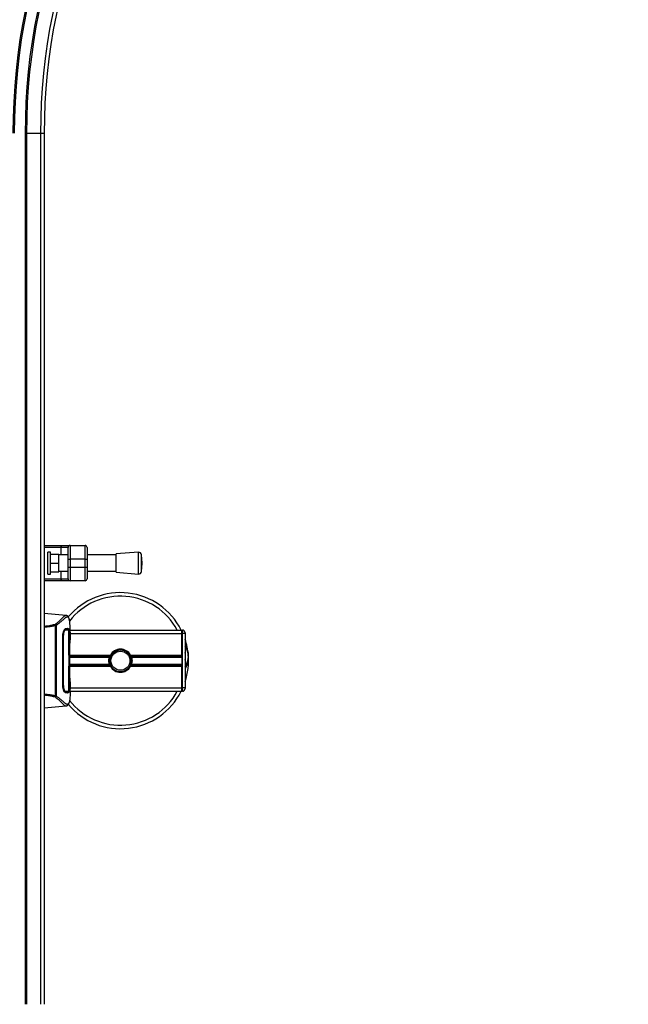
# Model space of a CAD drawing. Header units: millimetres. Extents: x 0 to 420, y 0 to 297.
# Tile 8 of 102: x 114 to 136, y 67 to 103. Entities that reach past the tile are written whole.
import ezdxf

# ---------------------------------------------------------------- set-up
doc = ezdxf.new("R2010")
doc.units = ezdxf.units.MM

msp = doc.modelspace()

# ---------------------------------------------------------------- linework, layer by layer
at = {"color": 7, "linetype": 'Continuous', "lineweight": 25}
for p, q in [((114.32652, 99.30285), (114.32652, 67.30285)), ((114.32652, 99.30285), (114.37652, 99.30285)), ((114.37652, 99.30285), (114.37652, 67.30285)), ((114.37652, 99.30285), (114.8896, 99.30285)), ((114.8896, 99.30285), (114.8896, 67.30285)), ((114.8896, 99.30285), (115.02652, 99.30285)), ((115.02652, 99.30285), (115.02652, 67.30285)), ((115.02652, 84.1618), (115.68869, 84.1618)), ((115.02652, 84.1618), (115.68869, 84.1618)), ((115.64567, 84.0868), (115.02652, 84.0868)), ((115.64567, 84.0868), (115.02652, 84.0868)), ((115.90152, 84.0868), (115.64567, 84.0868)), ((115.90152, 84.0868), (115.64567, 84.0868)), ((115.64567, 83.8118), (115.64567, 84.0868)), ((115.64567, 83.8118), (115.64567, 84.0868)), ((115.68869, 84.1618), (115.97652, 84.1618)), ((115.68869, 84.1618), (115.97652, 84.1618)), ((115.90152, 83.6618), (115.90152, 84.0868)), ((115.90152, 83.6618), (115.90152, 84.0868)), ((115.97652, 84.1618), (115.97652, 83.6618)), ((115.97652, 84.1618), (116.52652, 84.1618)), ((115.97652, 84.1618), (115.97652, 83.6618)), ((115.97652, 84.1618), (116.52652, 84.1618)), ((116.52652, 83.6618), (116.52652, 84.1618)), ((116.52652, 83.6618), (116.52652, 84.1618)), ((116.60152, 84.0868), (116.60152, 83.6618)), ((116.60152, 84.0868), (116.60152, 83.6618)), ((115.26204, 83.9118), (115.16204, 83.9118)), ((115.26204, 83.9118), (115.16204, 83.9118)), ((115.16204, 83.1118), (115.16204, 83.9118)), ((115.16204, 83.1118), (115.16204, 83.9118)), ((115.26204, 83.1118), (115.26204, 83.9118)), ((115.26204, 83.1118), (115.26204, 83.9118)), ((115.26204, 83.8368), (115.56204, 83.8368)), ((115.26204, 83.8368), (115.56204, 83.8368)), ((115.56204, 83.5118), (115.56204, 83.8368)), ((115.56204, 83.5118), (115.56204, 83.8368)), ((115.90152, 83.8118), (115.56204, 83.8118)), ((115.90152, 83.8118), (115.56204, 83.8118)), ((115.90152, 83.6618), (115.97652, 83.6618)), ((115.90152, 83.3618), (115.90152, 83.6618)), ((115.90152, 83.6618), (115.97652, 83.6618)), ((115.90152, 83.3618), (115.90152, 83.6618)), ((116.52652, 83.6618), (115.97652, 83.6618)), ((115.97652, 83.6618), (115.97652, 83.3618)), ((116.52652, 83.6618), (115.97652, 83.6618)), ((115.97652, 83.6618), (115.97652, 83.3618)), ((116.52652, 83.6618), (116.60152, 83.6618)), ((116.52652, 83.3618), (116.52652, 83.6618)), ((116.52652, 83.6618), (116.60152, 83.6618)), ((116.52652, 83.3618), (116.52652, 83.6618)), ((117.67292, 83.8118), (116.60152, 83.8118)), ((117.67292, 83.8118), (116.60152, 83.8118)), ((116.60152, 83.6618), (116.60152, 83.3618)), ((116.60152, 83.6618), (116.60152, 83.3618)), ((118.49211, 83.9118), (117.67292, 83.8493)), ((118.49211, 83.9118), (117.67292, 83.8493)), ((117.67292, 83.1743), (117.67292, 83.8493)), ((117.67292, 83.1743), (117.67292, 83.8493)), ((118.49211, 83.1118), (118.49211, 83.9118)), ((118.49211, 83.1118), (118.49211, 83.9118)), ((118.62292, 83.5118), (118.59943, 83.8197)), ((118.62292, 83.5118), (118.59943, 83.8197)), ((118.59943, 83.2039), (118.59943, 83.8197)), ((118.59943, 83.2039), (118.59943, 83.8197)), ((115.26204, 83.5118), (115.56204, 83.5118)), ((115.26204, 83.5118), (115.56204, 83.5118)), ((115.56204, 83.1868), (115.56204, 83.5118)), ((115.56204, 83.1868), (115.56204, 83.5118)), ((115.56204, 83.2118), (115.90152, 83.2118)), ((115.56204, 83.2118), (115.90152, 83.2118)), ((115.64567, 82.9368), (115.64567, 83.2118)), ((115.64567, 82.9368), (115.64567, 83.2118)), ((115.90152, 83.3618), (115.97652, 83.3618)), ((115.90152, 82.9368), (115.90152, 83.3618)), ((115.90152, 83.3618), (115.97652, 83.3618)), ((115.90152, 82.9368), (115.90152, 83.3618)), ((115.97652, 83.3618), (116.52652, 83.3618)), ((115.97652, 83.3618), (115.97652, 82.8618)), ((115.97652, 83.3618), (115.97652, 82.8618)), ((115.97652, 83.3618), (116.52652, 83.3618)), ((116.52652, 83.3618), (116.60152, 83.3618)), ((116.52652, 82.8618), (116.52652, 83.3618)), ((116.52652, 83.3618), (116.60152, 83.3618)), ((116.52652, 82.8618), (116.52652, 83.3618)), ((116.60152, 83.3618), (116.60152, 82.9368)), ((116.60152, 83.3618), (116.60152, 82.9368)), ((116.60152, 83.2118), (117.67292, 83.2118)), ((116.60152, 83.2118), (117.67292, 83.2118)), ((118.59943, 83.2039), (118.62292, 83.5118)), ((118.59943, 83.2039), (118.62292, 83.5118)), ((115.02652, 82.9368), (115.64567, 82.9368)), ((115.02652, 82.9368), (115.64567, 82.9368)), ((115.68869, 82.8618), (115.02652, 82.8618)), ((115.68869, 82.8618), (115.02652, 82.8618)), ((115.16204, 83.1118), (115.26204, 83.1118)), ((115.16204, 83.1118), (115.26204, 83.1118)), ((115.26204, 83.1868), (115.56204, 83.1868)), ((115.26204, 83.1868), (115.56204, 83.1868)), ((115.64567, 82.9368), (115.90152, 82.9368)), ((115.64567, 82.9368), (115.90152, 82.9368)), ((115.97652, 82.8618), (115.68869, 82.8618)), ((115.97652, 82.8618), (115.68869, 82.8618)), ((116.52652, 82.8618), (115.97652, 82.8618)), ((116.52652, 82.8618), (115.97652, 82.8618)), ((117.67292, 83.1743), (118.49211, 83.1118)), ((117.67292, 83.1743), (118.49211, 83.1118)), ((115.82969, 81.59227), (115.02652, 81.66254)), ((115.82773, 81.59238), (115.82962, 81.59139)), ((115.43686, 78.64214), (115.43686, 81.21362)), ((115.45192, 81.23158), (115.46487, 81.22609)), ((115.46487, 81.22609), (115.46487, 78.62897)), ((115.82989, 81.06178), (115.82331, 81.06182)), ((115.97652, 80.85536), (115.97652, 81.08879)), ((115.97652, 81.05285), (120.07652, 81.05285)), ((120.07652, 80.92785), (120.07652, 81.05285)), ((120.07652, 81.05285), (120.10152, 81.05285)), ((120.07652, 80.92785), (120.07652, 81.05285)), ((120.10152, 80.92785), (120.10152, 81.05285)), ((115.70789, 79.05285), (115.70789, 80.80285)), ((115.72717, 80.80853), (115.70832, 80.80901)), ((115.93663, 80.12789), (115.93671, 80.8111)), ((115.93671, 80.80285), (115.94068, 80.80285)), ((115.94068, 80.80285), (115.94068, 80.15285)), ((115.96295, 79.17763), (115.96295, 80.67806)), ((115.96298, 79.1776), (115.96298, 80.6781)), ((115.97652, 80.92785), (120.07652, 80.92785)), ((120.07652, 80.13535), (120.07652, 80.92785)), ((120.10152, 80.92785), (120.07652, 80.92785)), ((120.07652, 80.92785), (120.07652, 78.92785)), ((120.10152, 78.92785), (120.10152, 80.92785)), ((120.20152, 80.92785), (120.10152, 80.92785)), ((120.20152, 80.95285), (120.20152, 80.92785)), ((120.20152, 80.92785), (120.20152, 78.92785)), ((115.94068, 80.15285), (115.93663, 80.15285)), ((115.93663, 80.12789), (115.94616, 80.12789)), ((115.94978, 80.15285), (115.94068, 80.15285)), ((115.94616, 79.72789), (115.94616, 80.12789)), ((115.94978, 80.15285), (115.94978, 79.70285)), ((115.96298, 80.13535), (117.45562, 80.13535)), ((115.96298, 80.08115), (117.43013, 80.08115)), ((115.96298, 80.05244), (117.4202, 80.05244)), ((118.19743, 80.13535), (120.07652, 80.13535)), ((118.22291, 80.08115), (120.07652, 80.08115)), ((118.23285, 80.05244), (120.07652, 80.05244)), ((115.93663, 79.72789), (115.94616, 79.72789)), ((115.94616, 79.72789), (115.93663, 79.72789)), ((115.94068, 79.70285), (115.93663, 79.70285)), ((115.94978, 79.70285), (115.94068, 79.70285)), ((115.94068, 79.70285), (115.94068, 79.05285)), ((115.96298, 79.80325), (117.4202, 79.80325)), ((115.96298, 79.77455), (117.43013, 79.77455)), ((115.96298, 79.72035), (117.45562, 79.72035)), ((117.42803, 79.89317), (117.45961, 79.89591)), ((118.19743, 79.72035), (120.07652, 79.72035)), ((118.22291, 79.77455), (120.07652, 79.77455)), ((118.23285, 79.80325), (120.07652, 79.80325)), ((120.07652, 78.92785), (120.07652, 79.72035)), ((115.72716, 79.05348), (115.72716, 79.0533)), ((115.93671, 79.05285), (115.94068, 79.05285)), ((115.9734, 78.85339), (115.97241, 78.86276)), ((115.97652, 78.76675), (115.97652, 78.99594)), ((115.97652, 78.92785), (120.07652, 78.92785)), ((120.07652, 78.80285), (120.07652, 78.92785)), ((120.07652, 78.92785), (120.10152, 78.92785)), ((120.07652, 78.80285), (120.07652, 78.92785)), ((120.20152, 78.92785), (120.10152, 78.92785)), ((120.10152, 78.80285), (120.10152, 78.92785)), ((120.20152, 78.92785), (120.20152, 78.90285)), ((115.46487, 78.62897), (115.45211, 78.62424)), ((115.80497, 78.79632), (115.77093, 78.79547)), ((115.79271, 78.79368), (115.82834, 78.79392)), ((115.82834, 78.7939), (115.91329, 78.79441)), ((115.97652, 78.80285), (120.07652, 78.80285)), ((120.10152, 78.80285), (120.07652, 78.80285)), ((115.02652, 78.19316), (115.82969, 78.26343)), ((115.82773, 78.26332), (115.82962, 78.26431))]:
    msp.add_line(p, q, dxfattribs=at)
at = {"color": 7, "linetype": 'Continuous', "lineweight": 25, "flags": 128}
for points in [[(115.64567, 84.0868), (115.6465, 84.10143), (115.64894, 84.1155), (115.65292, 84.12847), (115.65827, 84.13983), (115.66479, 84.14916), (115.67222, 84.15609), (115.68029, 84.16036), (115.68869, 84.1618)], [(115.64567, 84.0868), (115.6465, 84.10143), (115.64894, 84.1155), (115.65292, 84.12847), (115.65827, 84.13983), (115.66479, 84.14916), (115.67222, 84.15609), (115.68029, 84.16036), (115.68869, 84.1618)], [(115.68869, 82.8618), (115.68029, 82.86324), (115.67222, 82.86751), (115.66479, 82.87444), (115.65827, 82.88377), (115.65292, 82.89513), (115.64894, 82.9081), (115.6465, 82.92217), (115.64567, 82.9368)], [(115.68869, 82.8618), (115.68029, 82.86324), (115.67222, 82.86751), (115.66479, 82.87444), (115.65827, 82.88377), (115.65292, 82.89513), (115.64894, 82.9081), (115.6465, 82.92217), (115.64567, 82.9368)], [(115.93671, 79.04459), (115.93666, 79.37521), (115.93663, 79.72789)], [(115.72717, 79.04716), (115.72716, 79.05285), (115.72716, 79.0533)]]:
    msp.add_lwpolyline(points, dxfattribs=at)
at = {"color": 7, "linetype": 'Continuous', "lineweight": 25}
msp.add_circle((117.82652, 79.92785), 0.35, dxfattribs=at)
for centre, radius, start, end in [((136.47652, 99.30285), 35.05, 90, 180), ((136.47652, 99.30285), 34.91307, 90, 180), ((136.47652, 99.30285), 34.4, 90, 180), ((136.47652, 99.30285), 34.35, 90, 180), ((136.47652, 99.30285), 33.95, 90, 180), ((136.47652, 99.30285), 33.9, 90, 180), ((136.47652, 99.30285), 22.6, 90, 180), ((136.47652, 99.30285), 22.55, 90, 180), ((136.47652, 99.30285), 22.15, 90, 180), ((136.47652, 99.30285), 22.1, 90, 180), ((136.47652, 99.30285), 21.58693, 90, 180), ((136.47652, 99.30285), 21.45, 90, 180), ((115.97652, 84.0868), 0.075, 90, 180), ((115.97652, 84.0868), 0.075, 90, 180), ((116.52652, 84.0868), 0.075, 360, 90), ((116.52652, 84.0868), 0.075, 360, 90), ((118.49972, 83.81209), 0.1, 4.362914, 94.362914), ((118.49972, 83.81209), 0.1, 4.362914, 94.362914), ((118.49972, 83.21151), 0.1, 265.637086, 355.637086), ((118.49972, 83.21151), 0.1, 265.637086, 355.637086), ((115.97652, 82.9368), 0.075, 180, 270), ((115.97652, 82.9368), 0.075, 180, 270), ((116.52652, 82.9368), 0.075, 270, 0), ((116.52652, 82.9368), 0.075, 270, 0), ((117.82652, 79.92785), 2.5, 26.743684, 139.984768), ((117.82652, 79.92785), 2.37112, 28.324088, 142.137337), ((120.10152, 80.95285), 0.1, 0, 90), ((117.82652, 79.92785), 2.5, 4.974241, 18.194872), ((117.82652, 79.92785), 0.425, 29.224658, 150.775342), ((119.66956, 80.08826), 0.65, 324.926098, 35.073902), ((117.82652, 79.92785), 0.4, 184.974241, 4.974241), ((117.82652, 79.92785), 0.425, 150.775342, 158.856595), ((117.82652, 79.92785), 0.425, 21.143405, 29.224658), ((119.66956, 80.08826), 0.55, 345.287788, 14.712212), ((117.82652, 79.92785), 2.5, 341.805128, 4.974241), ((117.82652, 79.92785), 0.425, 201.143405, 209.224658), ((117.82652, 79.92785), 0.425, 209.224658, 330.775342), ((117.82652, 79.92785), 0.425, 330.775342, 338.856595), ((120.10152, 78.90285), 0.1, 270, 0), ((117.82652, 79.92785), 2.5, 220.046839, 333.256316), ((117.82652, 79.92785), 2.37112, 218.047069, 331.675912), ((136.47652, 67.30285), 34.91307, 180, 270)]:
    msp.add_arc(centre, radius, start, end, dxfattribs=at)
for points, knots in [([(115.43889, 81.27059), (115.45874, 81.28553), (115.51885, 81.33078), (115.6016, 81.40532), (115.68014, 81.48311), (115.73873, 81.54245), (115.79001, 81.58491), (115.81402, 81.58967), (115.82773, 81.59238)], [0, 0, 0, 0, 0.08424716, 0.25508672, 0.42672547, 0.59796341, 0.77060237, 1, 1, 1, 1]), ([(115.95525, 81.41236), (115.95323, 81.42216), (115.94894, 81.44308), (115.93721, 81.48058), (115.9178, 81.51772), (115.8844, 81.5374), (115.84779, 81.52832), (115.81357, 81.5067), (115.78841, 81.48742), (115.759, 81.46257), (115.72603, 81.4332), (115.68748, 81.39852), (115.6432, 81.36013), (115.59169, 81.31838), (115.53368, 81.27324), (115.48894, 81.24258), (115.46487, 81.22609)], [0, 0, 0, 0, 0.06157012, 0.13151171, 0.27071941, 0.40337504, 0.53510625, 0.58328098, 0.63315897, 0.68442904, 0.73675836, 0.78384784, 0.83893216, 0.89157329, 0.94168727, 1, 1, 1, 1]), ([(115.95286, 81.42918), (115.95094, 81.43933), (115.94605, 81.46521), (115.93598, 81.49482), (115.92493, 81.51915), (115.91606, 81.53395), (115.90829, 81.54431), (115.90187, 81.55154), (115.8968, 81.55673), (115.89336, 81.56017), (115.8911, 81.56252), (115.89013, 81.56358), (115.8896, 81.56417), (115.8892, 81.56462), (115.88893, 81.56493), (115.88867, 81.56523), (115.88833, 81.56564), (115.88794, 81.56612), (115.8873, 81.5669), (115.88667, 81.56771), (115.88588, 81.56874), (115.88465, 81.57017), (115.88412, 81.57085), (115.88156, 81.5727), (115.88073, 81.57328), (115.8801, 81.5737), (115.87942, 81.57414), (115.87843, 81.57478), (115.87632, 81.5761), (115.87356, 81.57773), (115.86362, 81.58325), (115.85014, 81.58897), (115.83735, 81.59104), (115.82996, 81.59225)], [0, 0, 0, 0, 0.13346194, 0.34016958, 0.46160951, 0.55730778, 0.62992241, 0.68217732, 0.71692903, 0.7371149, 0.74272174, 0.74460414, 0.7459796, 0.74651976, 0.74699289, 0.74743167, 0.74787155, 0.74886374, 0.75011647, 0.75397334, 0.75908593, 0.76862625, 0.78821087, 0.79094759, 0.79197558, 0.79286909, 0.79373558, 0.79468443, 0.7971036, 0.8047367, 0.8162438, 0.89371675, 1, 1, 1, 1]), ([(115.97648, 81.08879), (115.97649, 81.09142), (115.97656, 81.10116), (115.97645, 81.12006), (115.97629, 81.14319), (115.97597, 81.16616), (115.97549, 81.18895), (115.97478, 81.21286), (115.97374, 81.23883), (115.97209, 81.27043), (115.9697, 81.30402), (115.96641, 81.33879), (115.9623, 81.37223), (115.95873, 81.39694), (115.9558, 81.40991), (115.95525, 81.41236)], [0, 0, 0, 0, 0.02762691, 0.10239616, 0.17945658, 0.24994161, 0.31702439, 0.38965422, 0.46782264, 0.55148696, 0.67182448, 0.76737343, 0.86398611, 0.97427426, 1, 1, 1, 1]), ([(115.02652, 81.19866), (115.07051, 81.20119), (115.16484, 81.20661), (115.30346, 81.23282), (115.39368, 81.25794), (115.43896, 81.27055)], [0, 0, 0, 0, 0.30321642, 0.65032187, 1, 1, 1, 1]), ([(115.43686, 81.21362), (115.39257, 81.20338), (115.30419, 81.18294), (115.16619, 81.16418), (115.07215, 81.16152), (115.02652, 81.16023)], [0, 0, 0, 0, 0.340778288, 0.680127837, 1, 1, 1, 1]), ([(115.43686, 81.21361), (115.43694, 81.21374), (115.44163, 81.22028), (115.44682, 81.22598), (115.45192, 81.23158)], [0, 0, 0, 0, 0.01890165, 1, 1, 1, 1]), ([(115.43896, 81.27055), (115.44087, 81.2672), (115.44472, 81.26043), (115.44947, 81.24725), (115.4515, 81.23717), (115.45206, 81.23187), (115.45209, 81.23157)], [0, 0, 0, 0, 0.32361461, 0.65359013, 0.98086966, 1, 1, 1, 1]), ([(115.70789, 80.80285), (115.70924, 80.83531), (115.71193, 80.90017), (115.73147, 80.98756), (115.75764, 81.05733), (115.78534, 81.10019), (115.80185, 81.10552), (115.80908, 81.10785)], [0, 0, 0, 0, 0.1991311, 0.39793157, 0.60588955, 0.82737965, 1, 1, 1, 1]), ([(115.80497, 81.05938), (115.79743, 81.05649), (115.78235, 81.05072), (115.75885, 81.00682), (115.73956, 80.94244), (115.7288, 80.87226), (115.72763, 80.82639), (115.72717, 80.80853)], [0, 0, 0, 0, 0.21773223, 0.43557879, 0.65075483, 0.86407246, 1, 1, 1, 1]), ([(115.78331, 81.06649), (115.77496, 81.06537), (115.76535, 81.06407), (115.7556, 81.04559), (115.75432, 81.04315)], [0, 0, 0, 0, 0.86801111, 1, 1, 1, 1]), ([(115.76322, 81.06043), (115.76803, 81.06031), (115.78194, 81.05996), (115.79586, 81.05961), (115.80497, 81.05938)], [0, 0, 0, 0, 0.345876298, 1, 1, 1, 1]), ([(115.82331, 81.06183), (115.81226, 81.0619), (115.79325, 81.06201), (115.77296, 81.06224), (115.76448, 81.06233)], [0, 0, 0, 0, 0.58164119, 1, 1, 1, 1]), ([(115.80497, 81.05938), (115.80631, 81.0594), (115.83115, 81.05983), (115.86232, 81.06038), (115.89316, 81.06092), (115.9068, 81.06115), (115.91305, 81.06126), (115.91322, 81.06126)], [0, 0, 0, 0, 0.02546624, 0.4713629, 0.73178735, 0.99246436, 1, 1, 1, 1]), ([(115.80908, 81.10785), (115.83142, 81.10844), (115.86498, 81.10932), (115.89472, 81.11009), (115.90673, 81.1104), (115.91273, 81.11056)], [0, 0, 0, 0, 0.49858361, 0.74918971, 1, 1, 1, 1]), ([(115.91329, 81.06126), (115.91306, 81.06126), (115.88526, 81.06142), (115.85746, 81.06161), (115.82989, 81.0618)], [0, 0, 0, 0, 0.00827271, 1, 1, 1, 1]), ([(115.91322, 81.06126), (115.88676, 81.06142), (115.85898, 81.06159), (115.8312, 81.06177), (115.82989, 81.06178)], [0, 0, 0, 0, 0.95264015, 1, 1, 1, 1]), ([(115.90104, 81.07617), (115.89912, 81.08654), (115.89525, 81.10742), (115.89015, 81.10936), (115.88758, 81.11034)], [0, 0, 0, 0, 0.49631334, 1, 1, 1, 1]), ([(115.91273, 81.11056), (115.91642, 81.10726), (115.92381, 81.10065), (115.93201, 81.04765), (115.9376, 80.96945), (115.9403, 80.8828), (115.94058, 80.82558), (115.94068, 80.80285)], [0, 0, 0, 0, 0.21521677, 0.43046232, 0.64509935, 0.85904026, 1, 1, 1, 1]), ([(115.93671, 80.8111), (115.9365, 80.83911), (115.93609, 80.89513), (115.93264, 80.96984), (115.92714, 81.0264), (115.92041, 81.0569), (115.9153, 81.06), (115.91322, 81.06126)], [0, 0, 0, 0, 0.21287602, 0.42573624, 0.63903454, 0.85331242, 1, 1, 1, 1]), ([(115.72717, 80.80853), (115.72717, 80.80664), (115.72658, 80.60655), (115.72727, 80.02153), (115.7272, 79.43841), (115.72716, 79.05348)], [0, 0, 0, 0, 0.00323915, 0.34201142, 1, 1, 1, 1]), ([(115.96295, 80.67806), (115.96298, 80.69499), (115.96307, 80.74962), (115.9642, 80.83912), (115.96652, 80.93044), (115.9692, 80.99257), (115.97168, 81.02177), (115.97283, 81.0088), (115.9734, 81.00232)], [0, 0, 0, 0, 0.082154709, 0.265139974, 0.448671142, 0.632499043, 0.816300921, 1, 1, 1, 1]), ([(115.96299, 80.67806), (115.96304, 80.70005), (115.96313, 80.74608), (115.96393, 80.81331), (115.96516, 80.87659), (115.96668, 80.92904), (115.96787, 80.96145), (115.96843, 80.97114), (115.96849, 80.97204)], [0, 0, 0, 0, 0.18189708, 0.38061319, 0.58093849, 0.78035725, 0.97967552, 1, 1, 1, 1]), ([(115.9734, 81.00232), (115.97485, 80.94825), (115.97725, 80.85842), (115.97551, 80.72118), (115.97241, 80.63037), (115.96765, 80.57738), (115.96669, 80.56678)], [0, 0, 0, 0, 0.30152184, 0.50104725, 0.90023015, 1, 1, 1, 1]), ([(115.96849, 80.97204), (115.96892, 80.98089), (115.96962, 80.99512), (115.97063, 81.0042), (115.97047, 81.0033), (115.97042, 81.00307)], [0, 0, 0, 0, 0.55060159, 0.88501525, 1, 1, 1, 1]), ([(115.96912, 80.98316), (115.96927, 80.98342), (115.97097, 80.98643), (115.97271, 80.99294), (115.97317, 80.99919), (115.9734, 81.00232)], [0, 0, 0, 0, 0.04443315, 0.52221653, 1, 1, 1, 1]), ([(115.96298, 80.54803), (115.96406, 80.55104), (115.96623, 80.5571), (115.96654, 80.56354), (115.96669, 80.56678)], [0, 0, 0, 0, 0.49524741, 1, 1, 1, 1]), ([(117.42803, 79.89317), (117.42897, 79.94202), (117.43089, 80.04117), (117.50106, 80.17503), (117.60321, 80.26831), (117.71979, 80.31925), (117.8364, 80.33341), (117.96501, 80.31162), (118.08754, 80.24026), (118.1697, 80.15648), (118.1855, 80.09875), (118.18747, 80.09155)], [0, 0, 0, 0, 0.12995757, 0.26372744, 0.39263424, 0.49534611, 0.60079533, 0.70453023, 0.83947774, 0.97997811, 1, 1, 1, 1]), ([(118.22502, 79.96253), (118.21582, 80.00618), (118.19742, 80.09347), (118.11683, 80.20342), (118.00741, 80.28179), (117.87818, 80.31852), (117.74568, 80.30961), (117.62468, 80.25788), (117.52849, 80.16938), (117.46881, 80.05488), (117.45425, 79.95911), (117.4587, 79.90667), (117.45961, 79.89591)], [0, 0, 0, 0, 0.11029899, 0.22059797, 0.33089694, 0.4412694, 0.54893858, 0.65628707, 0.76369695, 0.86864917, 0.97304725, 1, 1, 1, 1]), ([(120.20152, 80.50751), (120.2042, 80.50344), (120.24797, 80.43701), (120.29056, 80.31461), (120.31275, 80.19443), (120.31707, 80.14504), (120.31711, 80.14462)], [0, 0, 0, 0, 0.03729849, 0.60902041, 0.99664446, 1, 1, 1, 1]), ([(117.4202, 79.80325), (117.41383, 79.82846), (117.40089, 79.87972), (117.40054, 79.96486), (117.41112, 80.02192), (117.4191, 80.04874), (117.4202, 80.05244)], [0, 0, 0, 0, 0.31763159, 0.64587204, 0.9510876, 1, 1, 1, 1]), ([(117.4202, 80.05244), (117.42039, 80.05309), (117.42138, 80.05629), (117.42345, 80.0627), (117.42645, 80.07135), (117.42875, 80.07754), (117.42986, 80.08044), (117.43013, 80.08115)], [0, 0, 0, 0, 0.06768855, 0.33799524, 0.61961326, 0.90796392, 1, 1, 1, 1]), ([(118.22291, 80.08115), (118.22331, 80.08012), (118.22451, 80.077), (118.22692, 80.07046), (118.22992, 80.06174), (118.23188, 80.0556), (118.23278, 80.05267), (118.23285, 80.05244)], [0, 0, 0, 0, 0.13279182, 0.40328924, 0.68794599, 0.97624213, 1, 1, 1, 1]), ([(118.23285, 80.05244), (118.23615, 80.04064), (118.24736, 80.00054), (118.25458, 79.92702), (118.24669, 79.8532), (118.23643, 79.81617), (118.23285, 79.80325)], [0, 0, 0, 0, 0.15316231, 0.52061175, 0.83276392, 1, 1, 1, 1]), ([(120.31732, 80.07598), (120.31802, 80.04922), (120.32061, 79.94987), (120.2874, 79.81604), (120.24011, 79.69667), (120.2111, 79.65006), (120.20152, 79.63469)], [0, 0, 0, 0, 0.17638047, 0.65495508, 0.88614908, 1, 1, 1, 1]), ([(120.31711, 80.14462), (120.31714, 80.14419), (120.31815, 80.13277), (120.3177, 80.12127), (120.31727, 80.11019)], [0, 0, 0, 0, 0.03710938, 1, 1, 1, 1]), ([(117.43013, 79.77455), (117.42997, 79.77498), (117.42903, 79.77741), (117.42699, 79.78286), (117.42401, 79.79134), (117.42168, 79.79844), (117.42051, 79.80222), (117.4202, 79.80325)], [0, 0, 0, 0, 0.05704611, 0.3223495, 0.60367528, 0.89214027, 1, 1, 1, 1]), ([(118.23285, 79.80325), (118.23239, 79.80176), (118.2311, 79.79762), (118.22863, 79.79015), (118.22557, 79.78152), (118.2238, 79.77688), (118.22291, 79.77455)], [0, 0, 0, 0, 0.15557258, 0.42978375, 0.7145238, 1, 1, 1, 1]), ([(115.96669, 79.28892), (115.96654, 79.29216), (115.96623, 79.2986), (115.96406, 79.30466), (115.96298, 79.30766)], [0, 0, 0, 0, 0.50476564, 1, 1, 1, 1]), ([(115.96669, 79.28892), (115.96929, 79.25555), (115.97361, 79.20009), (115.97643, 79.07561), (115.97796, 78.96327), (115.97416, 78.87171), (115.9734, 78.85339)], [0, 0, 0, 0, 0.30143784, 0.50095323, 0.90014009, 1, 1, 1, 1]), ([(115.69829, 79.04643), (115.69852, 79.04644), (115.70815, 79.04668), (115.71777, 79.04692), (115.72717, 79.04716)], [0, 0, 0, 0, 0.02342788, 1, 1, 1, 1]), ([(115.80908, 78.74785), (115.79952, 78.75172), (115.78039, 78.75947), (115.74935, 78.81603), (115.72298, 78.89834), (115.70941, 78.98359), (115.70826, 79.03595), (115.70789, 79.05285)], [0, 0, 0, 0, 0.2254673, 0.45085364, 0.67736923, 0.89591171, 1, 1, 1, 1]), ([(115.72717, 79.04716), (115.72825, 79.01911), (115.73039, 78.963), (115.74583, 78.8882), (115.76659, 78.83163), (115.78763, 78.80103), (115.79994, 78.79769), (115.80497, 78.79632)], [0, 0, 0, 0, 0.2128654, 0.42572184, 0.63872248, 0.85234986, 1, 1, 1, 1]), ([(115.94068, 79.05285), (115.94044, 79.01833), (115.93996, 78.94929), (115.936, 78.85723), (115.92956, 78.78767), (115.92149, 78.75036), (115.91525, 78.74664), (115.91273, 78.74514)], [0, 0, 0, 0, 0.21341182, 0.42681727, 0.64048529, 0.85457431, 1, 1, 1, 1]), ([(115.91322, 78.79443), (115.91625, 78.79716), (115.92231, 78.80261), (115.92924, 78.84598), (115.93404, 78.90984), (115.9364, 78.98019), (115.93662, 79.02642), (115.93671, 79.04459)], [0, 0, 0, 0, 0.21612272, 0.43228358, 0.64748247, 0.86145988, 1, 1, 1, 1]), ([(115.96963, 78.86458), (115.96908, 78.87276), (115.96769, 78.89338), (115.96539, 78.96478), (115.96337, 79.06419), (115.96309, 79.13983), (115.96295, 79.17763)], [0, 0, 0, 0, 0.17981299, 0.45378319, 0.72700373, 1, 1, 1, 1]), ([(115.97058, 78.85168), (115.97058, 78.85167), (115.97072, 78.85092), (115.97019, 78.85436), (115.96978, 78.86091), (115.96955, 78.86458)], [0, 0, 0, 0, 0.00626083, 0.44327513, 1, 1, 1, 1]), ([(115.9734, 78.85339), (115.97315, 78.84968), (115.97236, 78.83794), (115.97108, 78.83791), (115.96992, 78.85914), (115.96963, 78.86458)], [0, 0, 0, 0, 0.25540478, 0.808946, 1, 1, 1, 1]), ([(115.02652, 78.69578), (115.07189, 78.69466), (115.16628, 78.69232), (115.30436, 78.67367), (115.39291, 78.6526), (115.43686, 78.64214)], [0, 0, 0, 0, 0.31788421, 0.66145049, 1, 1, 1, 1]), ([(115.43897, 78.58514), (115.39384, 78.5975), (115.3032, 78.62232), (115.16472, 78.64854), (115.07022, 78.65417), (115.02652, 78.65678)], [0, 0, 0, 0, 0.347782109, 0.698422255, 1, 1, 1, 1]), ([(115.45196, 78.62407), (115.447, 78.62983), (115.44194, 78.63571), (115.43695, 78.64202), (115.43686, 78.64214)], [0, 0, 0, 0, 0.98124308, 1, 1, 1, 1]), ([(115.4389, 78.5851), (115.45875, 78.57016), (115.51885, 78.52491), (115.6016, 78.45038), (115.68014, 78.37259), (115.73873, 78.31324), (115.79001, 78.27078), (115.81402, 78.26603), (115.82773, 78.26332)], [0, 0, 0, 0, 0.0842305, 0.25507317, 0.42671503, 0.59795609, 0.7705982, 1, 1, 1, 1]), ([(115.4521, 78.62416), (115.45207, 78.62385), (115.45151, 78.61853), (115.44947, 78.60844), (115.44473, 78.59526), (115.44088, 78.58849), (115.43897, 78.58514)], [0, 0, 0, 0, 0.0200108, 0.34699568, 0.67667396, 1, 1, 1, 1]), ([(115.95469, 78.43968), (115.95371, 78.43502), (115.95163, 78.42512), (115.94806, 78.41106), (115.94414, 78.39755), (115.93651, 78.37515), (115.92376, 78.34889), (115.90158, 78.32649), (115.87341, 78.32039), (115.83665, 78.33254), (115.78935, 78.36633), (115.72771, 78.42094), (115.64511, 78.49492), (115.56422, 78.55983), (115.50114, 78.60492), (115.47669, 78.62113), (115.46487, 78.62897)], [0, 0, 0, 0, 0.02969414, 0.06305591, 0.09492768, 0.12531521, 0.23205808, 0.32960303, 0.43327649, 0.53202469, 0.63076786, 0.73507022, 0.83793216, 0.94137578, 0.97165063, 1, 1, 1, 1]), ([(115.75011, 78.82042), (115.75486, 78.81221), (115.76618, 78.79261), (115.77702, 78.79046), (115.78331, 78.7892)], [0, 0, 0, 0, 0.41900897, 1, 1, 1, 1]), ([(115.76522, 78.79338), (115.77335, 78.79348), (115.79341, 78.7937), (115.81211, 78.79381), (115.82323, 78.79387)], [0, 0, 0, 0, 0.405504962, 1, 1, 1, 1]), ([(115.91322, 78.79443), (115.91305, 78.79444), (115.90241, 78.79462), (115.88278, 78.79497), (115.84659, 78.79559), (115.82131, 78.79604), (115.80631, 78.7963), (115.80497, 78.79632)], [0, 0, 0, 0, 0.0075194, 0.45666513, 0.71535566, 0.97452521, 1, 1, 1, 1]), ([(115.91273, 78.74514), (115.90675, 78.74529), (115.8918, 78.74568), (115.86086, 78.74649), (115.82636, 78.74739), (115.80908, 78.74785)], [0, 0, 0, 0, 0.249392, 0.62414375, 1, 1, 1, 1]), ([(115.82834, 78.79392), (115.82961, 78.79392), (115.84369, 78.79402), (115.87198, 78.79419), (115.89901, 78.79435), (115.91322, 78.79443)], [0, 0, 0, 0, 0.044804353, 0.497640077, 1, 1, 1, 1]), ([(115.88758, 78.74536), (115.89141, 78.74697), (115.89657, 78.74914), (115.90015, 78.77352), (115.90107, 78.77978)], [0, 0, 0, 0, 0.74296977, 1, 1, 1, 1]), ([(115.97648, 78.76675), (115.97649, 78.76187), (115.97657, 78.73399), (115.97601, 78.67465), (115.97372, 78.61036), (115.9705, 78.56268), (115.96847, 78.5386), (115.96622, 78.51597), (115.96392, 78.49635), (115.96132, 78.47705), (115.95857, 78.45994), (115.95627, 78.44692), (115.95486, 78.44048), (115.95469, 78.43968)], [0, 0, 0, 0, 0.04881498, 0.27892257, 0.54515535, 0.62717383, 0.69834333, 0.75858144, 0.82840444, 0.87364995, 0.93389274, 0.99178224, 1, 1, 1, 1]), ([(115.82996, 78.26345), (115.83735, 78.26465), (115.85014, 78.26673), (115.86362, 78.27245), (115.87356, 78.27797), (115.87633, 78.2796), (115.87843, 78.28092), (115.87942, 78.28156), (115.8801, 78.282), (115.88073, 78.28242), (115.88156, 78.283), (115.88412, 78.28485), (115.88469, 78.28557), (115.88611, 78.28724), (115.88702, 78.28844), (115.88793, 78.28958), (115.88833, 78.29006), (115.88867, 78.29046), (115.88893, 78.29076), (115.8892, 78.29107), (115.8896, 78.29153), (115.89028, 78.29229), (115.89119, 78.29326), (115.89343, 78.29561), (115.89679, 78.29895), (115.90187, 78.30415), (115.90828, 78.31137), (115.91605, 78.32174), (115.92492, 78.33653), (115.93596, 78.36087), (115.94557, 78.3888), (115.95015, 78.41277), (115.95173, 78.42105)], [0, 0, 0, 0, 0.10895151, 0.18836403, 0.20015725, 0.20797863, 0.21045693, 0.21142904, 0.21231706, 0.21323322, 0.21428764, 0.21709508, 0.23718398, 0.24934952, 0.25616294, 0.25744907, 0.25846748, 0.25891857, 0.25936812, 0.25985246, 0.2604052, 0.2618126, 0.26492315, 0.26948017, 0.29015729, 0.32576371, 0.37931044, 0.4537257, 0.55180182, 0.67626306, 0.8881219, 1, 1, 1, 1])]:
    msp.add_open_spline(points, degree=3, knots=knots, dxfattribs=at)

doc.saveas('drawing.dxf')
